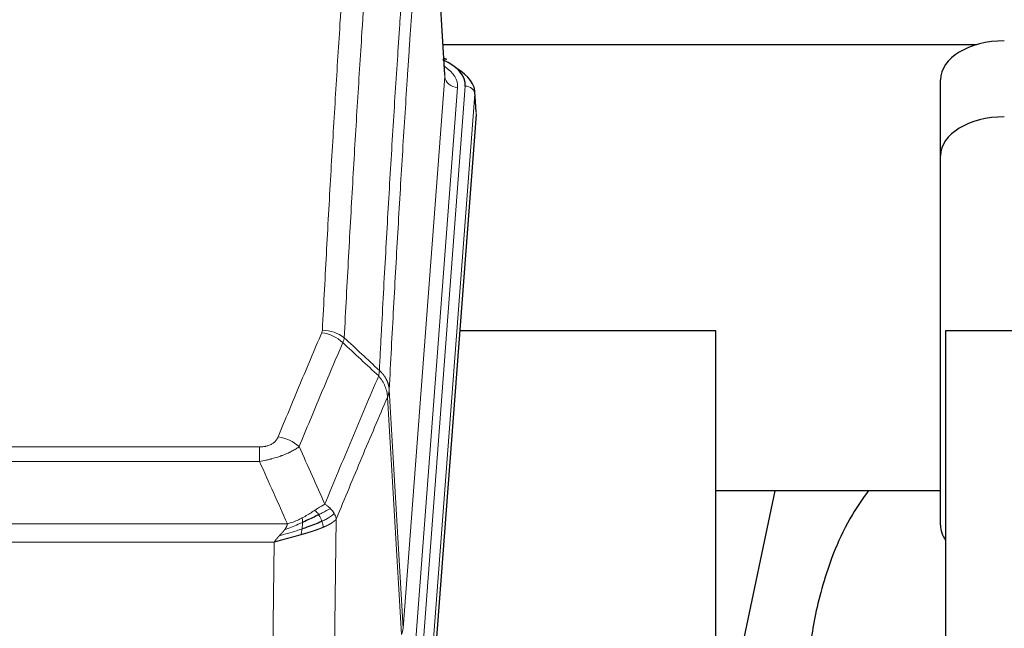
# Model space of a CAD drawing. Header units: inches. Extents: x 0 to 23760, y -13 to 16800.
# Tile 91 of 209: x 5160 to 5469, y 14148 to 14338. Entities that reach past the tile are written whole.
import ezdxf

# ---------------------------------------------------------------- set-up
doc = ezdxf.new("R2010")
doc.units = ezdxf.units.IN
doc.layers.add('254', color=7, linetype='Continuous', true_color=0xffffff)

msp = doc.modelspace()

# ---------------------------------------------------------------- linework, layer by layer
at = {"layer": '254', "color": 110, "linetype": 'Continuous', "lineweight": 13}
for p, q in [((5293.719, 14320.661), (5288.471, 14407.251)), ((5280.653, 14147.888), (5293.719, 14320.661)), ((5297.711, 14317.235), (5284.645, 14144.462)), ((5286.992, 14144.309), (5300.103, 14317.67)), ((5303.097, 14315.1), (5289.986, 14141.739)), ((5303.478, 14308.82), (5303.097, 14315.1)), ((5280.072, 14145.979), (5275.72, 14220.231)), ((5276.276, 14222.565), (5280.653, 14147.888)), ((5030.284, 14204.684), (5235.627, 14204.684)), ((5235.627, 14200.12), (5235.627, 14204.684)), ((5235.627, 14200.12), (5030.284, 14200.12)), ((5021.553, 14180.641), (5244.358, 14180.641)), ((5259.677, 14182.086), (5258.72, 14106.436)), ((5240.245, 14174.897), (5025.666, 14174.897)), ((5239.277, 14098.401), (5240.245, 14174.897))]:
    msp.add_line(p, q, dxfattribs=at)
at = {"layer": '254', "color": 2, "linetype": 'Continuous', "lineweight": 25}
for p, q in [((5293.724, 14321.237), (5288.473, 14407.873)), ((5460.36, 14330.63), (5293.166, 14330.63)), ((5294.355, 14325.944), (5293.412, 14326.379)), ((5449.009, 14295.859), (5449.009, 14319.661)), ((5303.483, 14309.604), (5303.103, 14315.886)), ((5303.478, 14308.82), (5290.36, 14135.367)), ((5449.009, 14180.205), (5449.009, 14295.859)), ((5378.616, 14241.056), (5298.347, 14241.056)), ((5378.616, 14052.255), (5378.616, 14241.056)), ((5527.559, 14241.056), (5450.616, 14241.056)), ((5450.616, 14241.056), (5450.616, 14044.489)), ((5397.139, 14190.975), (5378.616, 14103.081)), ((5449.023, 14190.977), (5378.617, 14190.977))]:
    msp.add_line(p, q, dxfattribs=at)
for centre, major_axis, ratio, start_param, end_param in [((5469.009, 14319.661), (-20, 0), 0.608706, 4.712389, 6.2831853), ((5276.084, 14318.044), (24.034, 0.016), 0.461198, 6.2480186, 7.0671317), ((5293.098, 14323.22), (1.258, 2.724), 0.6272114, 6.2831797, 6.7581181), ((5276.084, 14315.383), (27.03, 0.194), 0.4633579, 6.2451225, 6.9481136), ((5469.009, 14295.859), (-20, 0), 0.608706, 4.712389, 6.2831853), ((5469.009, 14180.205), (-20, 0), 0.608706, 0, 0.4035719)]:
    msp.add_ellipse(centre, major_axis=major_axis, ratio=ratio, start_param=start_param, end_param=end_param, dxfattribs=at)
at = {"layer": '254', "color": 110, "linetype": 'Continuous', "lineweight": 13}
for centre, major_axis, ratio, start_param, end_param in [((5273.692, 14317.609), (24.034, 0.016), 0.461198, 6.2480186, 6.8801307), ((5297.711, 14320.783), (3.989, -0.302), 0.8864705, 3.2608937, 4.7793301), ((5300.103, 14315.009), (2.991, -0.226), 0.8864705, 0.119301, 1.6377375), ((5255.135, 14232.144), (-9.188, 3.948), 0.8056434, 4.2999866, 5.045624), ((5255.322, 14232.936), (-9.987, 0.512), 0.8285973, 3.9974013, 4.7548106), ((5241.474, 14199.682), (9.245, -3.812), 0.7933159, 1.14397, 1.886928), ((5260.627, 14148.4), (-20.038, 0.241), 0.4621297, 2.903225, 3.1123764)]:
    msp.add_ellipse(centre, major_axis=major_axis, ratio=ratio, start_param=start_param, end_param=end_param, dxfattribs=at)
for points, knots in [([(5255.322, 14241.225), (5255.76, 14249.804), (5256.65, 14266.722), (5257.571, 14283.164), (5258.273, 14295.317), (5258.509, 14299.339), (5258.985, 14307.321), (5259.225, 14311.283), (5259.95, 14323.078), (5260.441, 14330.82), (5261.065, 14340.344), (5261.19, 14342.241), (5261.441, 14346.02), (5261.82, 14351.664), (5262.202, 14357.238), (5262.973, 14368.293), (5264.015, 14382.782), (5265.623, 14403.767), (5266.723, 14417.257), (5267.281, 14423.877)], [0, 0, 0, 0, 0.125, 0.25, 0.25, 0.3125, 0.3125, 0.375, 0.375, 0.5, 0.5, 0.53125, 0.53125, 0.5625, 0.625, 0.625, 0.75, 0.875, 1, 1, 1, 1]), ([(5274.164, 14421.287), (5273.606, 14414.675), (5272.504, 14401.2), (5270.894, 14380.24), (5269.851, 14365.767), (5269.079, 14354.726), (5268.696, 14349.158), (5268.317, 14343.52), (5268.065, 14339.746), (5267.94, 14337.851), (5267.316, 14328.338), (5266.824, 14320.605), (5266.098, 14308.824), (5265.857, 14304.867), (5265.381, 14296.894), (5265.145, 14292.877), (5264.442, 14280.739), (5263.52, 14264.316), (5262.628, 14247.417), (5262.19, 14238.849)], [0, 0, 0, 0, 0.125, 0.25, 0.375, 0.375, 0.4375, 0.46875, 0.46875, 0.5, 0.5, 0.625, 0.625, 0.6875, 0.6875, 0.75, 0.75, 0.875, 1, 1, 1, 1]), ([(5273.187, 14228.627), (5273.243, 14229.717), (5273.299, 14230.805), (5273.411, 14232.978), (5273.579, 14236.231), (5273.975, 14243.781), (5274.318, 14250.183), (5275.011, 14262.892), (5275.952, 14279.59), (5277.41, 14303.891), (5278.414, 14319.596), (5278.988, 14328.29), (5279.052, 14329.254), (5279.18, 14331.178), (5279.373, 14334.058), (5279.824, 14340.737), (5280.216, 14346.389), (5280.544, 14351.06), (5280.61, 14351.992), (5280.742, 14353.852), (5280.94, 14356.636), (5281.405, 14363.09), (5281.808, 14368.548), (5282.62, 14379.367), (5283.717, 14393.532), (5284.845, 14407.176), (5285.416, 14413.867)], [0, 0, 0, 0, 0.015625, 0.015625, 0.03125, 0.0625, 0.125, 0.125, 0.25, 0.375, 0.5, 0.5, 0.515625, 0.515625, 0.53125, 0.5625, 0.625, 0.625, 0.640625, 0.640625, 0.65625, 0.6875, 0.75, 0.75, 0.875, 1, 1, 1, 1]), ([(5288.471, 14407.251), (5287.902, 14400.578), (5286.777, 14386.972), (5285.683, 14372.847), (5284.874, 14362.059), (5284.472, 14356.617), (5284.008, 14350.182), (5283.81, 14347.406), (5283.679, 14345.551), (5283.613, 14344.622), (5283.285, 14339.965), (5282.895, 14334.329), (5282.445, 14327.67), (5282.253, 14324.799), (5282.125, 14322.88), (5282.062, 14321.919), (5281.489, 14313.251), (5280.488, 14297.594), (5279.033, 14273.368), (5277.627, 14248.399), (5276.721, 14231.259), (5276.276, 14222.565)], [0, 0, 0, 0, 0.125, 0.25, 0.25, 0.3125, 0.34375, 0.359375, 0.359375, 0.375, 0.375, 0.4375, 0.46875, 0.484375, 0.484375, 0.5, 0.5, 0.625, 0.75, 0.875, 1, 1, 1, 1]), ([(5241.474, 14207.838), (5242.608, 14210.599), (5243.743, 14213.349), (5246.016, 14218.827), (5247.153, 14221.555), (5250.568, 14229.703), (5252.85, 14235.089), (5255.135, 14240.43)], [0, 0, 0, 0, 0.25, 0.25, 0.5, 0.5, 1, 1, 1, 1]), ([(5255.322, 14241.225), (5255.316, 14241.091), (5255.297, 14240.957), (5255.234, 14240.692), (5255.191, 14240.561), (5255.135, 14240.43)], [0, 0, 0, 0, 0.5, 0.5, 1, 1, 1, 1]), ([(5261.731, 14237.343), (5259.443, 14232.007), (5257.159, 14226.625), (5253.74, 14218.484), (5252.601, 14215.759), (5250.326, 14210.287), (5249.189, 14207.539), (5248.054, 14204.78)], [0, 0, 0, 0, 0.5, 0.5, 0.75, 0.75, 1, 1, 1, 1]), ([(5256.121, 14186.732), (5257.519, 14190.147), (5258.918, 14193.545), (5261.721, 14200.307), (5263.123, 14203.671), (5267.337, 14213.71), (5270.153, 14220.334), (5272.975, 14226.889)], [0, 0, 0, 0, 0.25, 0.25, 0.5, 0.5, 1, 1, 1, 1]), ([(5273.187, 14228.627), (5273.166, 14228.363), (5273.15, 14228.076), (5273.092, 14227.486), (5273.05, 14227.183), (5272.975, 14226.889)], [0, 0, 0, 0, 0.5, 0.5, 1, 1, 1, 1]), ([(5272.975, 14226.889), (5273.384, 14226.406), (5273.756, 14225.896), (5274.415, 14224.832), (5274.7, 14224.279), (5275.172, 14223.148), (5275.357, 14222.569), (5275.621, 14221.402), (5275.699, 14220.814), (5275.72, 14220.231)], [0, 0, 0, 0, 0.25, 0.25, 0.5, 0.5, 0.75, 0.75, 1, 1, 1, 1]), ([(5273.187, 14228.627), (5273.199, 14228.615), (5273.225, 14228.592), (5273.263, 14228.558), (5273.301, 14228.523), (5273.339, 14228.487), (5273.377, 14228.452), (5273.416, 14228.415), (5273.454, 14228.378), (5273.493, 14228.341), (5273.532, 14228.304), (5273.571, 14228.265), (5273.609, 14228.227), (5273.648, 14228.188), (5273.687, 14228.148), (5273.726, 14228.108), (5273.766, 14228.067), (5273.805, 14228.026), (5273.844, 14227.985), (5273.883, 14227.943), (5273.922, 14227.9), (5273.961, 14227.857), (5274.001, 14227.813), (5274.04, 14227.769), (5274.079, 14227.725), (5274.118, 14227.68), (5274.157, 14227.634), (5274.197, 14227.588), (5274.236, 14227.541), (5274.275, 14227.494), (5274.314, 14227.446), (5274.352, 14227.398), (5274.391, 14227.349), (5274.43, 14227.3), (5274.469, 14227.25), (5274.507, 14227.2), (5274.545, 14227.149), (5274.584, 14227.098), (5274.622, 14227.046), (5274.66, 14226.993), (5274.698, 14226.94), (5274.735, 14226.887), (5274.773, 14226.832), (5274.81, 14226.778), (5274.847, 14226.723), (5274.884, 14226.667), (5274.921, 14226.61), (5274.957, 14226.553), (5274.993, 14226.496), (5275.029, 14226.438), (5275.065, 14226.379), (5275.101, 14226.32), (5275.136, 14226.261), (5275.171, 14226.2), (5275.205, 14226.139), (5275.239, 14226.078), (5275.273, 14226.016), (5275.307, 14225.954), (5275.34, 14225.89), (5275.375, 14225.822), (5275.412, 14225.749), (5275.451, 14225.672), (5275.488, 14225.594), (5275.525, 14225.515), (5275.561, 14225.437), (5275.596, 14225.358), (5275.63, 14225.279), (5275.664, 14225.199), (5275.696, 14225.119), (5275.728, 14225.04), (5275.759, 14224.959), (5275.789, 14224.879), (5275.818, 14224.799), (5275.846, 14224.718), (5275.874, 14224.637), (5275.9, 14224.556), (5275.926, 14224.474), (5275.951, 14224.393), (5275.975, 14224.311), (5275.998, 14224.229), (5276.02, 14224.147), (5276.042, 14224.065), (5276.062, 14223.982), (5276.082, 14223.9), (5276.101, 14223.817), (5276.119, 14223.734), (5276.136, 14223.651), (5276.152, 14223.568), (5276.167, 14223.485), (5276.182, 14223.402), (5276.195, 14223.318), (5276.208, 14223.235), (5276.219, 14223.151), (5276.23, 14223.068), (5276.24, 14222.984), (5276.249, 14222.9), (5276.257, 14222.816), (5276.265, 14222.733), (5276.271, 14222.649), (5276.274, 14222.593), (5276.276, 14222.565)], [0, 0, 0, 0, 0.0069372, 0.0139334, 0.0209887, 0.028103, 0.0352764, 0.0425088, 0.0498003, 0.0571509, 0.0645605, 0.0720292, 0.0795569, 0.0871437, 0.0947896, 0.1024945, 0.1102584, 0.1180815, 0.1259636, 0.1339048, 0.141905, 0.1499643, 0.1580827, 0.1662601, 0.1744966, 0.1827922, 0.1911468, 0.1995605, 0.2080333, 0.2165651, 0.225156, 0.233806, 0.2425151, 0.2512832, 0.2601104, 0.2689967, 0.277942, 0.2869465, 0.29601, 0.3051325, 0.3143142, 0.3235549, 0.3328547, 0.3422136, 0.3516315, 0.3611085, 0.3706446, 0.3802398, 0.3898941, 0.3996074, 0.4093798, 0.4192113, 0.4291019, 0.4390515, 0.4490602, 0.459128, 0.4692549, 0.4794409, 0.4896859, 0.4999901, 0.5124905, 0.524991, 0.5374914, 0.5499918, 0.5624922, 0.5749926, 0.587493, 0.5999934, 0.6124937, 0.6249941, 0.6374944, 0.6499948, 0.6624951, 0.6749954, 0.6874957, 0.699996, 0.7124963, 0.7249966, 0.7374968, 0.7499971, 0.7624973, 0.7749976, 0.7874978, 0.799998, 0.8124982, 0.8249984, 0.8374986, 0.8499988, 0.8624989, 0.8749991, 0.8874992, 0.8999993, 0.9124995, 0.9249996, 0.9374997, 0.9499998, 0.9624998, 0.9749999, 0.9875, 1, 1, 1, 1]), ([(5275.72, 14220.231), (5273.034, 14213.998), (5270.354, 14207.703), (5266.344, 14198.167), (5265.008, 14194.973), (5262.341, 14188.553), (5261.008, 14185.327), (5259.677, 14182.086)], [0, 0, 0, 0, 0.5, 0.5, 0.75, 0.75, 1, 1, 1, 1]), ([(5276.276, 14222.565), (5276.276, 14222.558), (5276.274, 14222.532), (5276.271, 14222.475), (5276.264, 14222.384), (5276.252, 14222.257), (5276.234, 14222.095), (5276.205, 14221.897), (5276.163, 14221.665), (5276.119, 14221.466), (5276.081, 14221.312), (5276.056, 14221.216), (5276.029, 14221.122), (5276.003, 14221.031), (5275.975, 14220.941), (5275.947, 14220.854), (5275.919, 14220.769), (5275.891, 14220.685), (5275.862, 14220.605), (5275.834, 14220.526), (5275.805, 14220.449), (5275.777, 14220.375), (5275.748, 14220.302), (5275.729, 14220.255), (5275.72, 14220.231)], [0, 0, 0, 0, 0.0092499, 0.0337179, 0.073404, 0.128308, 0.1984299, 0.2837694, 0.3843264, 0.5001005, 0.5424888, 0.5838484, 0.6241794, 0.6634821, 0.7017567, 0.7390032, 0.7752221, 0.8104134, 0.8445775, 0.8777146, 0.909825, 0.9409091, 0.9709673, 1, 1, 1, 1]), ([(5241.474, 14207.838), (5241.453, 14207.787), (5241.431, 14207.736), (5241.385, 14207.634), (5241.36, 14207.583), (5241.285, 14207.432), (5241.231, 14207.332), (5241.113, 14207.134), (5241.049, 14207.037), (5240.913, 14206.844), (5240.839, 14206.749), (5240.682, 14206.561), (5240.598, 14206.468), (5240.463, 14206.332), (5240.416, 14206.286), (5240.32, 14206.197), (5240.27, 14206.152), (5240.116, 14206.021), (5240.008, 14205.937), (5239.78, 14205.774), (5239.66, 14205.695), (5239.471, 14205.582), (5239.374, 14205.527), (5239.273, 14205.474), (5239.205, 14205.438), (5239.17, 14205.421), (5238.995, 14205.335), (5238.851, 14205.272), (5238.404, 14205.095), (5238.087, 14204.996), (5237.667, 14204.896), (5237.582, 14204.877), (5237.409, 14204.842), (5237.322, 14204.826), (5237.061, 14204.782), (5236.885, 14204.758), (5236.53, 14204.721), (5236.351, 14204.707), (5235.991, 14204.688), (5235.809, 14204.684), (5235.627, 14204.684)], [0, 0, 0, 0, 0.03125, 0.03125, 0.0625, 0.0625, 0.125, 0.125, 0.1875, 0.1875, 0.25, 0.25, 0.3125, 0.3125, 0.34375, 0.34375, 0.375, 0.375, 0.4375, 0.4375, 0.5, 0.5, 0.53125, 0.546875, 0.546875, 0.5625, 0.5625, 0.625, 0.625, 0.75, 0.75, 0.78125, 0.78125, 0.8125, 0.8125, 0.875, 0.875, 0.9375, 0.9375, 1, 1, 1, 1]), ([(5248.054, 14204.78), (5247.756, 14204.547), (5247.43, 14204.316), (5246.717, 14203.859), (5246.33, 14203.632), (5245.702, 14203.296), (5245.43, 14203.157), (5245.145, 14203.018), (5245.03, 14202.963), (5244.972, 14202.935), (5244.796, 14202.853), (5244.677, 14202.798), (5244.075, 14202.527), (5243.566, 14202.316), (5242.894, 14202.06), (5242.757, 14202.01), (5242.55, 14201.934), (5242.481, 14201.909), (5242.341, 14201.859), (5242.271, 14201.835), (5241.919, 14201.712), (5241.632, 14201.616), (5240.756, 14201.335), (5240.151, 14201.157), (5239.448, 14200.968), (5239.369, 14200.947), (5239.211, 14200.906), (5239.132, 14200.885), (5238.894, 14200.824), (5238.735, 14200.784), (5238.255, 14200.667), (5237.933, 14200.591), (5236.957, 14200.374), (5236.297, 14200.241), (5235.627, 14200.12)], [0, 0, 0, 0, 0.125, 0.125, 0.25, 0.25, 0.3125, 0.328125, 0.328125, 0.34375, 0.34375, 0.375, 0.375, 0.5, 0.5, 0.53125, 0.53125, 0.546875, 0.546875, 0.5625, 0.5625, 0.625, 0.625, 0.75, 0.75, 0.765625, 0.765625, 0.78125, 0.78125, 0.8125, 0.8125, 0.875, 0.875, 1, 1, 1, 1]), ([(5256.121, 14186.732), (5255.428, 14186.405), (5254.662, 14185.939), (5253.535, 14185.219), (5253.244, 14185.031), (5252.946, 14184.837)], [0, 0, 0, 0, 0.75, 0.75, 1, 1, 1, 1]), ([(5257.828, 14185.388), (5257.705, 14185.511), (5257.577, 14185.633), (5257.245, 14185.928), (5257.034, 14186.1), (5256.592, 14186.427), (5256.361, 14186.584), (5256.121, 14186.732)], [0, 0, 0, 0, 0.25, 0.25, 0.625, 0.625, 1, 1, 1, 1]), ([(5252.946, 14184.837), (5252.796, 14184.74), (5252.645, 14184.642), (5252.03, 14184.245), (5251.551, 14183.938), (5250.557, 14183.324), (5250.042, 14183.017), (5249.335, 14182.623), (5249.156, 14182.525), (5248.976, 14182.429)], [0, 0, 0, 0, 0.125, 0.125, 0.5, 0.5, 0.875, 0.875, 1, 1, 1, 1]), ([(5254.17, 14183.457), (5254.071, 14183.612), (5253.97, 14183.76), (5253.713, 14184.104), (5253.556, 14184.288), (5253.245, 14184.603), (5253.092, 14184.735), (5252.946, 14184.837)], [0, 0, 0, 0, 0.25, 0.25, 0.625, 0.625, 1, 1, 1, 1]), ([(5257.828, 14185.388), (5257.129, 14185.005), (5256.259, 14184.533), (5254.898, 14183.827), (5254.541, 14183.644), (5254.17, 14183.457)], [0, 0, 0, 0, 0.75, 0.75, 1, 1, 1, 1]), ([(5255.156, 14181.384), (5255.125, 14181.472), (5255.092, 14181.561), (5254.958, 14181.918), (5254.845, 14182.189), (5254.596, 14182.717), (5254.459, 14182.975), (5254.268, 14183.3), (5254.219, 14183.379), (5254.17, 14183.457)], [0, 0, 0, 0, 0.125, 0.125, 0.5, 0.5, 0.875, 0.875, 1, 1, 1, 1]), ([(5259.038, 14183.8), (5258.426, 14183.216), (5257.53, 14182.607), (5256, 14181.792), (5255.59, 14181.588), (5255.156, 14181.384)], [0, 0, 0, 0, 0.75, 0.75, 1, 1, 1, 1]), ([(5259.038, 14183.8), (5258.999, 14183.869), (5258.959, 14183.938), (5258.791, 14184.214), (5258.652, 14184.418), (5258.349, 14184.816), (5258.185, 14185.011), (5257.95, 14185.263), (5257.889, 14185.326), (5257.828, 14185.388)], [0, 0, 0, 0, 0.125, 0.125, 0.5, 0.5, 0.875, 0.875, 1, 1, 1, 1]), ([(5259.677, 14182.086), (5259.593, 14182.52), (5259.451, 14182.953), (5259.188, 14183.52), (5259.116, 14183.66), (5259.038, 14183.8)], [0, 0, 0, 0, 0.75, 0.75, 1, 1, 1, 1]), ([(5249.126, 14181.06), (5248.669, 14180.856), (5248.205, 14180.652), (5246.334, 14179.847), (5244.898, 14179.264), (5243.488, 14178.742)], [0, 0, 0, 0, 0.25, 0.25, 1, 1, 1, 1]), ([(5243.488, 14178.742), (5243.496, 14178.753), (5243.511, 14178.774), (5243.535, 14178.806), (5243.558, 14178.838), (5243.581, 14178.87), (5243.604, 14178.901), (5243.626, 14178.933), (5243.648, 14178.964), (5243.67, 14178.996), (5243.691, 14179.027), (5243.712, 14179.058), (5243.733, 14179.089), (5243.753, 14179.12), (5243.773, 14179.151), (5243.793, 14179.182), (5243.812, 14179.212), (5243.831, 14179.243), (5243.85, 14179.273), (5243.868, 14179.304), (5243.886, 14179.334), (5243.904, 14179.364), (5243.921, 14179.394), (5243.938, 14179.424), (5243.955, 14179.454), (5243.971, 14179.484), (5243.987, 14179.513), (5244.003, 14179.543), (5244.018, 14179.572), (5244.033, 14179.602), (5244.048, 14179.631), (5244.062, 14179.66), (5244.076, 14179.689), (5244.09, 14179.718), (5244.103, 14179.747), (5244.116, 14179.775), (5244.129, 14179.804), (5244.141, 14179.833), (5244.153, 14179.861), (5244.165, 14179.889), (5244.176, 14179.918), (5244.188, 14179.946), (5244.198, 14179.974), (5244.209, 14180.002), (5244.219, 14180.029), (5244.228, 14180.057), (5244.238, 14180.085), (5244.247, 14180.112), (5244.256, 14180.14), (5244.264, 14180.167), (5244.272, 14180.194), (5244.28, 14180.221), (5244.287, 14180.248), (5244.294, 14180.275), (5244.301, 14180.302), (5244.307, 14180.328), (5244.313, 14180.355), (5244.319, 14180.382), (5244.325, 14180.408), (5244.33, 14180.434), (5244.334, 14180.46), (5244.339, 14180.486), (5244.343, 14180.512), (5244.347, 14180.538), (5244.35, 14180.564), (5244.353, 14180.59), (5244.356, 14180.615), (5244.357, 14180.632), (5244.358, 14180.641)], [0, 0, 0, 0, 0.0185022, 0.0368847, 0.0551481, 0.073293, 0.0913199, 0.1092294, 0.1270222, 0.1446988, 0.1622598, 0.1797059, 0.1970378, 0.2142561, 0.2313614, 0.2483544, 0.265236, 0.2820066, 0.2986672, 0.3152184, 0.331661, 0.3479958, 0.3642235, 0.380345, 0.3963611, 0.4122725, 0.4280803, 0.4437851, 0.459388, 0.4748898, 0.4902915, 0.5055939, 0.5207981, 0.535905, 0.5509156, 0.565831, 0.5806521, 0.5953801, 0.6100159, 0.6245607, 0.6390157, 0.6533819, 0.6676604, 0.6818526, 0.6959596, 0.7099825, 0.7239227, 0.7377815, 0.75156, 0.7652597, 0.7788818, 0.7924277, 0.8058989, 0.8192966, 0.8326224, 0.8458776, 0.8590638, 0.8721825, 0.8852351, 0.8982233, 0.9111485, 0.9240124, 0.9368166, 0.9495628, 0.9622525, 0.9748874, 0.9874694, 1, 1, 1, 1]), ([(5248.976, 14182.429), (5248.616, 14182.237), (5248.249, 14182.052), (5246.755, 14181.349), (5245.579, 14180.906), (5244.358, 14180.641)], [0, 0, 0, 0, 0.25, 0.25, 1, 1, 1, 1]), ([(5248.958, 14179), (5248.97, 14179.087), (5248.981, 14179.174), (5249.026, 14179.527), (5249.055, 14179.796), (5249.099, 14180.321), (5249.114, 14180.579), (5249.124, 14180.903), (5249.126, 14180.982), (5249.126, 14181.06)], [0, 0, 0, 0, 0.125, 0.125, 0.5, 0.5, 0.875, 0.875, 1, 1, 1, 1]), ([(5249.126, 14181.06), (5249.128, 14181.215), (5249.126, 14181.363), (5249.113, 14181.706), (5249.097, 14181.89), (5249.049, 14182.202), (5249.017, 14182.331), (5248.976, 14182.429)], [0, 0, 0, 0, 0.25, 0.25, 0.625, 0.625, 1, 1, 1, 1]), ([(5255.646, 14179.538), (5255.574, 14179.899), (5255.475, 14180.358), (5255.273, 14181.033), (5255.217, 14181.207), (5255.156, 14181.384)], [0, 0, 0, 0, 0.75, 0.75, 1, 1, 1, 1]), ([(5259.677, 14182.086), (5259.672, 14182.079), (5259.66, 14182.065), (5259.642, 14182.043), (5259.623, 14182.022), (5259.605, 14182.001), (5259.586, 14181.979), (5259.568, 14181.958), (5259.549, 14181.937), (5259.53, 14181.916), (5259.51, 14181.895), (5259.491, 14181.875), (5259.471, 14181.854), (5259.451, 14181.833), (5259.431, 14181.813), (5259.411, 14181.792), (5259.391, 14181.772), (5259.371, 14181.752), (5259.35, 14181.731), (5259.33, 14181.711), (5259.309, 14181.691), (5259.288, 14181.671), (5259.267, 14181.652), (5259.246, 14181.632), (5259.224, 14181.612), (5259.203, 14181.592), (5259.181, 14181.573), (5259.159, 14181.554), (5259.137, 14181.534), (5259.116, 14181.515), (5259.093, 14181.496), (5259.071, 14181.477), (5259.049, 14181.458), (5259.026, 14181.439), (5259.004, 14181.42), (5258.981, 14181.401), (5258.959, 14181.383), (5258.936, 14181.364), (5258.913, 14181.346), (5258.89, 14181.327), (5258.867, 14181.309), (5258.843, 14181.291), (5258.82, 14181.273), (5258.797, 14181.254), (5258.773, 14181.237), (5258.75, 14181.219), (5258.726, 14181.201), (5258.702, 14181.183), (5258.679, 14181.165), (5258.655, 14181.148), (5258.631, 14181.13), (5258.607, 14181.113), (5258.583, 14181.096), (5258.559, 14181.079), (5258.534, 14181.061), (5258.51, 14181.044), (5258.486, 14181.027), (5258.462, 14181.011), (5258.437, 14180.994), (5258.413, 14180.977), (5258.388, 14180.96), (5258.364, 14180.944), (5258.339, 14180.927), (5258.314, 14180.911), (5258.29, 14180.895), (5258.265, 14180.879), (5258.24, 14180.862), (5258.215, 14180.846), (5258.191, 14180.83), (5258.166, 14180.814), (5258.141, 14180.799), (5258.116, 14180.783), (5258.091, 14180.767), (5258.066, 14180.752), (5258.041, 14180.736), (5258.016, 14180.721), (5257.991, 14180.706), (5257.966, 14180.69), (5257.941, 14180.675), (5257.916, 14180.66), (5257.891, 14180.645), (5257.866, 14180.63), (5257.841, 14180.615), (5257.816, 14180.601), (5257.791, 14180.586), (5257.765, 14180.571), (5257.74, 14180.557), (5257.715, 14180.542), (5257.69, 14180.528), (5257.665, 14180.514), (5257.64, 14180.499), (5257.615, 14180.485), (5257.59, 14180.471), (5257.565, 14180.457), (5257.54, 14180.443), (5257.515, 14180.43), (5257.49, 14180.416), (5257.465, 14180.402), (5257.44, 14180.389), (5257.415, 14180.375), (5257.39, 14180.362), (5257.366, 14180.348), (5257.341, 14180.335), (5257.316, 14180.322), (5257.291, 14180.309), (5257.267, 14180.296), (5257.242, 14180.283), (5257.217, 14180.27), (5257.193, 14180.257), (5257.168, 14180.244), (5257.144, 14180.232), (5257.119, 14180.219), (5257.095, 14180.206), (5257.07, 14180.194), (5257.046, 14180.182), (5257.022, 14180.169), (5256.997, 14180.157), (5256.973, 14180.145), (5256.949, 14180.133), (5256.925, 14180.121), (5256.901, 14180.109), (5256.877, 14180.097), (5256.853, 14180.085), (5256.829, 14180.074), (5256.805, 14180.062), (5256.782, 14180.051), (5256.758, 14180.039), (5256.734, 14180.028), (5256.711, 14180.016), (5256.687, 14180.005), (5256.664, 14179.994), (5256.641, 14179.983), (5256.617, 14179.972), (5256.594, 14179.961), (5256.571, 14179.95), (5256.548, 14179.939), (5256.525, 14179.928), (5256.502, 14179.918), (5256.479, 14179.907), (5256.457, 14179.896), (5256.434, 14179.886), (5256.411, 14179.875), (5256.389, 14179.865), (5256.367, 14179.855), (5256.344, 14179.845), (5256.322, 14179.835), (5256.3, 14179.824), (5256.278, 14179.814), (5256.256, 14179.805), (5256.234, 14179.795), (5256.212, 14179.785), (5256.191, 14179.775), (5256.169, 14179.766), (5256.148, 14179.756), (5256.126, 14179.746), (5256.105, 14179.737), (5256.084, 14179.728), (5256.063, 14179.718), (5256.042, 14179.709), (5256.021, 14179.7), (5256, 14179.691), (5255.98, 14179.682), (5255.959, 14179.673), (5255.939, 14179.664), (5255.918, 14179.655), (5255.898, 14179.646), (5255.878, 14179.638), (5255.858, 14179.629), (5255.838, 14179.62), (5255.818, 14179.612), (5255.799, 14179.603), (5255.779, 14179.595), (5255.76, 14179.587), (5255.741, 14179.578), (5255.721, 14179.57), (5255.702, 14179.562), (5255.683, 14179.554), (5255.665, 14179.546), (5255.652, 14179.541), (5255.646, 14179.538)], [0, 0, 0, 0, 0.0080212, 0.0160154, 0.0239827, 0.0319231, 0.0398365, 0.0477229, 0.0555824, 0.0634149, 0.0712205, 0.0789992, 0.0867509, 0.0944756, 0.1021734, 0.1098443, 0.1174881, 0.1251051, 0.1326951, 0.1402581, 0.1477942, 0.1553034, 0.1627856, 0.1702408, 0.1776691, 0.1850704, 0.1924448, 0.1997923, 0.2071128, 0.2144063, 0.2216729, 0.2289126, 0.2361253, 0.243311, 0.2504698, 0.2576016, 0.2647065, 0.2717845, 0.2788355, 0.2858595, 0.2928566, 0.2998268, 0.30677, 0.3136862, 0.3205755, 0.3274379, 0.3342733, 0.3410817, 0.3478632, 0.3546178, 0.3613454, 0.3680461, 0.3747198, 0.3813665, 0.3879863, 0.3945792, 0.4011451, 0.4076841, 0.4141961, 0.4206811, 0.4271393, 0.4335704, 0.4399746, 0.4463519, 0.4527022, 0.4590256, 0.465322, 0.4715915, 0.477834, 0.4840496, 0.4902382, 0.4963999, 0.5025346, 0.5086424, 0.5147232, 0.5207771, 0.526804, 0.532804, 0.5387771, 0.5447232, 0.5506423, 0.5565345, 0.5623997, 0.568238, 0.5740494, 0.5798338, 0.5855912, 0.5913217, 0.5970253, 0.6027019, 0.6083515, 0.6139742, 0.61957, 0.6251388, 0.6306807, 0.6361956, 0.6416836, 0.6471446, 0.6525787, 0.6579858, 0.663366, 0.6687192, 0.6740455, 0.6793448, 0.6846172, 0.6898627, 0.6950812, 0.7002727, 0.7054373, 0.710575, 0.7156857, 0.7207694, 0.7258262, 0.7308561, 0.735859, 0.740835, 0.745784, 0.7507061, 0.7556012, 0.7604694, 0.7653107, 0.7701249, 0.7749123, 0.7796727, 0.7844061, 0.7891127, 0.7937922, 0.7984448, 0.8030705, 0.8076692, 0.812241, 0.8167858, 0.8213037, 0.8257947, 0.8302587, 0.8346957, 0.8391058, 0.843489, 0.8478452, 0.8521745, 0.8564768, 0.8607522, 0.8650006, 0.8692221, 0.8734166, 0.8775842, 0.8817249, 0.8858386, 0.8899254, 0.8939852, 0.8980181, 0.902024, 0.906003, 0.909955, 0.9138802, 0.9177783, 0.9216495, 0.9254938, 0.9293111, 0.9331015, 0.936865, 0.9406015, 0.944311, 0.9479937, 0.9516493, 0.9552781, 0.9588799, 0.9624547, 0.9660026, 0.9695236, 0.9730176, 0.9764847, 0.9799249, 0.9833381, 0.9867243, 0.9900837, 0.993416, 0.9967215, 1, 1, 1, 1]), ([(5248.643, 14177.206), (5248.621, 14177.2), (5248.578, 14177.188), (5248.513, 14177.17), (5248.448, 14177.151), (5248.383, 14177.133), (5248.318, 14177.115), (5248.253, 14177.096), (5248.188, 14177.078), (5248.123, 14177.06), (5248.057, 14177.041), (5247.992, 14177.023), (5247.927, 14177.005), (5247.862, 14176.987), (5247.797, 14176.969), (5247.732, 14176.95), (5247.666, 14176.932), (5247.601, 14176.914), (5247.536, 14176.896), (5247.471, 14176.878), (5247.405, 14176.86), (5247.34, 14176.842), (5247.275, 14176.824), (5247.21, 14176.806), (5247.144, 14176.788), (5247.079, 14176.77), (5247.014, 14176.752), (5246.949, 14176.734), (5246.884, 14176.716), (5246.818, 14176.698), (5246.753, 14176.68), (5246.688, 14176.662), (5246.623, 14176.644), (5246.557, 14176.627), (5246.492, 14176.609), (5246.427, 14176.591), (5246.362, 14176.573), (5246.297, 14176.555), (5246.232, 14176.538), (5246.167, 14176.52), (5246.102, 14176.502), (5246.036, 14176.484), (5245.971, 14176.467), (5245.906, 14176.449), (5245.841, 14176.431), (5245.776, 14176.414), (5245.711, 14176.396), (5245.646, 14176.378), (5245.581, 14176.361), (5245.517, 14176.343), (5245.452, 14176.325), (5245.387, 14176.308), (5245.322, 14176.29), (5245.257, 14176.273), (5245.193, 14176.255), (5245.128, 14176.238), (5245.063, 14176.22), (5244.998, 14176.203), (5244.934, 14176.185), (5244.869, 14176.168), (5244.805, 14176.15), (5244.74, 14176.133), (5244.676, 14176.115), (5244.611, 14176.098), (5244.547, 14176.08), (5244.483, 14176.063), (5244.418, 14176.046), (5244.354, 14176.028), (5244.29, 14176.011), (5244.226, 14175.994), (5244.161, 14175.976), (5244.097, 14175.959), (5244.033, 14175.942), (5243.969, 14175.924), (5243.905, 14175.907), (5243.841, 14175.89), (5243.778, 14175.872), (5243.714, 14175.855), (5243.65, 14175.838), (5243.586, 14175.82), (5243.523, 14175.803), (5243.459, 14175.786), (5243.396, 14175.769), (5243.332, 14175.752), (5243.269, 14175.734), (5243.205, 14175.717), (5243.142, 14175.7), (5243.079, 14175.683), (5243.016, 14175.665), (5242.952, 14175.648), (5242.889, 14175.631), (5242.826, 14175.614), (5242.763, 14175.597), (5242.701, 14175.58), (5242.638, 14175.562), (5242.575, 14175.545), (5242.512, 14175.528), (5242.45, 14175.511), (5242.387, 14175.494), (5242.325, 14175.477), (5242.262, 14175.46), (5242.2, 14175.443), (5242.138, 14175.425), (5242.076, 14175.408), (5242.013, 14175.391), (5241.951, 14175.374), (5241.889, 14175.357), (5241.827, 14175.34), (5241.766, 14175.323), (5241.704, 14175.306), (5241.642, 14175.289), (5241.581, 14175.272), (5241.519, 14175.255), (5241.458, 14175.238), (5241.396, 14175.22), (5241.335, 14175.203), (5241.274, 14175.186), (5241.212, 14175.169), (5241.151, 14175.152), (5241.09, 14175.135), (5241.03, 14175.118), (5240.969, 14175.101), (5240.908, 14175.084), (5240.847, 14175.067), (5240.787, 14175.05), (5240.726, 14175.033), (5240.666, 14175.016), (5240.606, 14174.999), (5240.545, 14174.982), (5240.485, 14174.965), (5240.425, 14174.948), (5240.365, 14174.931), (5240.305, 14174.914), (5240.265, 14174.902), (5240.245, 14174.897)], [0, 0, 0, 0, 0.0081592, 0.0163092, 0.0244501, 0.0325819, 0.0407045, 0.0488181, 0.0569225, 0.0650178, 0.0731041, 0.0811812, 0.0892493, 0.0973083, 0.1053581, 0.113399, 0.1214307, 0.1294534, 0.137467, 0.1454716, 0.1534671, 0.1614536, 0.169431, 0.1773994, 0.1853588, 0.1933091, 0.2012504, 0.2091827, 0.217106, 0.2250203, 0.2329256, 0.2408219, 0.2487092, 0.2565875, 0.2644568, 0.2723172, 0.2801686, 0.288011, 0.2958444, 0.303669, 0.3114845, 0.3192911, 0.3270888, 0.3348775, 0.3426574, 0.3504282, 0.3581902, 0.3659433, 0.3736874, 0.3814227, 0.389149, 0.3968665, 0.4045751, 0.4122748, 0.4199656, 0.4276476, 0.4353206, 0.4429849, 0.4506403, 0.4582868, 0.4659245, 0.4735534, 0.4811734, 0.4887846, 0.496387, 0.5039805, 0.5115653, 0.5191413, 0.5267084, 0.5342668, 0.5418164, 0.5493572, 0.5568893, 0.5644125, 0.5719271, 0.5794328, 0.5869298, 0.5944181, 0.6018976, 0.6093684, 0.6168305, 0.6242839, 0.6317285, 0.6391644, 0.6465917, 0.6540102, 0.6614201, 0.6688212, 0.6762137, 0.6835975, 0.6909727, 0.6983392, 0.705697, 0.7130462, 0.7203868, 0.7277187, 0.735042, 0.7423567, 0.7496628, 0.7569603, 0.7642491, 0.7715294, 0.7788011, 0.7860642, 0.7933187, 0.8005646, 0.807802, 0.8150309, 0.8222512, 0.8294629, 0.8366661, 0.8438608, 0.851047, 0.8582246, 0.8653938, 0.8725544, 0.8797065, 0.8868502, 0.8939854, 0.9011121, 0.9082303, 0.9153401, 0.9224414, 0.9295343, 0.9366187, 0.9436947, 0.9507623, 0.9578214, 0.9648722, 0.9719145, 0.9789485, 0.985974, 0.9929912, 1, 1, 1, 1]), ([(5240.245, 14174.897), (5240.251, 14174.905), (5240.261, 14174.922), (5240.278, 14174.948), (5240.294, 14174.975), (5240.311, 14175.001), (5240.329, 14175.028), (5240.347, 14175.055), (5240.365, 14175.082), (5240.383, 14175.11), (5240.402, 14175.138), (5240.422, 14175.166), (5240.442, 14175.194), (5240.462, 14175.223), (5240.482, 14175.252), (5240.503, 14175.281), (5240.525, 14175.311), (5240.547, 14175.341), (5240.569, 14175.371), (5240.591, 14175.401), (5240.614, 14175.432), (5240.638, 14175.463), (5240.661, 14175.494), (5240.686, 14175.526), (5240.71, 14175.558), (5240.735, 14175.59), (5240.76, 14175.622), (5240.786, 14175.655), (5240.812, 14175.687), (5240.839, 14175.721), (5240.865, 14175.754), (5240.893, 14175.788), (5240.92, 14175.822), (5240.948, 14175.856), (5240.977, 14175.891), (5241.006, 14175.926), (5241.035, 14175.961), (5241.065, 14175.996), (5241.095, 14176.032), (5241.125, 14176.068), (5241.156, 14176.104), (5241.187, 14176.14), (5241.219, 14176.177), (5241.251, 14176.214), (5241.283, 14176.252), (5241.316, 14176.289), (5241.349, 14176.327), (5241.383, 14176.365), (5241.417, 14176.404), (5241.451, 14176.443), (5241.486, 14176.482), (5241.521, 14176.521), (5241.557, 14176.56), (5241.592, 14176.6), (5241.629, 14176.64), (5241.666, 14176.681), (5241.703, 14176.721), (5241.74, 14176.762), (5241.778, 14176.803), (5241.803, 14176.831), (5241.816, 14176.845)], [0, 0, 0, 0, 0.0121901, 0.0245516, 0.0370849, 0.0497905, 0.0626689, 0.0757204, 0.0889455, 0.1023447, 0.1159182, 0.1296666, 0.14359, 0.1576889, 0.1719636, 0.1864145, 0.2010418, 0.2158458, 0.2308268, 0.2459852, 0.261321, 0.2768347, 0.2925265, 0.3083966, 0.3244452, 0.3406727, 0.357079, 0.3736646, 0.3904296, 0.4073742, 0.4244986, 0.4418029, 0.4592875, 0.4769523, 0.4947976, 0.5128236, 0.5310305, 0.5494183, 0.5679872, 0.5867374, 0.605669, 0.6247822, 0.644077, 0.6635537, 0.6832123, 0.7030529, 0.7230758, 0.7432809, 0.7636685, 0.7842385, 0.8049912, 0.8259267, 0.8470449, 0.8683461, 0.8898303, 0.9114976, 0.9333482, 0.955382, 0.9775993, 1, 1, 1, 1]), ([(5248.958, 14179), (5248.38, 14178.809), (5247.792, 14178.621), (5245.418, 14177.879), (5243.589, 14177.349), (5241.816, 14176.845)], [0, 0, 0, 0, 0.25, 0.25, 1, 1, 1, 1]), ([(5241.816, 14176.845), (5241.83, 14176.86), (5241.859, 14176.891), (5241.9, 14176.935), (5241.941, 14176.979), (5241.98, 14177.022), (5242.019, 14177.064), (5242.056, 14177.104), (5242.092, 14177.143), (5242.128, 14177.181), (5242.162, 14177.218), (5242.195, 14177.254), (5242.227, 14177.289), (5242.258, 14177.322), (5242.288, 14177.355), (5242.317, 14177.386), (5242.345, 14177.416), (5242.372, 14177.445), (5242.398, 14177.473), (5242.422, 14177.5), (5242.446, 14177.526), (5242.469, 14177.55), (5242.49, 14177.573), (5242.511, 14177.596), (5242.53, 14177.617), (5242.548, 14177.637), (5242.566, 14177.655), (5242.582, 14177.673), (5242.597, 14177.689), (5242.612, 14177.705), (5242.625, 14177.719), (5242.637, 14177.732), (5242.648, 14177.744), (5242.658, 14177.755), (5242.667, 14177.765), (5242.674, 14177.773), (5242.681, 14177.781), (5242.687, 14177.787), (5242.692, 14177.792), (5242.704, 14177.806), (5242.725, 14177.829), (5242.754, 14177.861), (5242.782, 14177.893), (5242.811, 14177.925), (5242.839, 14177.957), (5242.866, 14177.988), (5242.894, 14178.019), (5242.921, 14178.05), (5242.947, 14178.08), (5242.974, 14178.111), (5243, 14178.141), (5243.025, 14178.171), (5243.051, 14178.2), (5243.076, 14178.23), (5243.1, 14178.259), (5243.125, 14178.288), (5243.149, 14178.317), (5243.172, 14178.345), (5243.196, 14178.373), (5243.219, 14178.401), (5243.241, 14178.429), (5243.264, 14178.456), (5243.286, 14178.483), (5243.307, 14178.51), (5243.329, 14178.537), (5243.35, 14178.563), (5243.37, 14178.59), (5243.391, 14178.616), (5243.411, 14178.641), (5243.43, 14178.667), (5243.45, 14178.692), (5243.469, 14178.717), (5243.481, 14178.734), (5243.488, 14178.742)], [0, 0, 0, 0, 0.0247661, 0.0489206, 0.0724636, 0.0953949, 0.1177147, 0.1394229, 0.1605195, 0.1810045, 0.2008779, 0.2201398, 0.23879, 0.2568287, 0.2742558, 0.2910713, 0.3072753, 0.3228676, 0.3378484, 0.3522176, 0.3659752, 0.3791212, 0.3916556, 0.4035785, 0.4148897, 0.4255894, 0.4356775, 0.445154, 0.454019, 0.4622723, 0.4699141, 0.4769443, 0.4833629, 0.48917, 0.4943654, 0.4989493, 0.5029216, 0.5062824, 0.5090316, 0.5111692, 0.5284651, 0.5456049, 0.5625886, 0.5794163, 0.5960881, 0.612604, 0.6289642, 0.6451687, 0.6612176, 0.6771111, 0.6928491, 0.7084319, 0.7238594, 0.7391318, 0.7542492, 0.7692118, 0.7840195, 0.7986726, 0.8131712, 0.8275153, 0.8417051, 0.8557408, 0.8696224, 0.8833501, 0.8969241, 0.9103445, 0.9236114, 0.936725, 0.9496856, 0.9624932, 0.975148, 0.9876502, 1, 1, 1, 1]), ([(5255.646, 14179.538), (5255.631, 14179.532), (5255.602, 14179.52), (5255.558, 14179.501), (5255.513, 14179.482), (5255.469, 14179.464), (5255.424, 14179.445), (5255.38, 14179.427), (5255.335, 14179.409), (5255.29, 14179.39), (5255.245, 14179.372), (5255.2, 14179.354), (5255.155, 14179.336), (5255.11, 14179.317), (5255.064, 14179.299), (5255.019, 14179.281), (5254.973, 14179.263), (5254.928, 14179.245), (5254.882, 14179.227), (5254.836, 14179.209), (5254.79, 14179.191), (5254.744, 14179.173), (5254.698, 14179.156), (5254.652, 14179.138), (5254.606, 14179.12), (5254.56, 14179.102), (5254.513, 14179.085), (5254.467, 14179.067), (5254.42, 14179.049), (5254.374, 14179.032), (5254.327, 14179.014), (5254.28, 14178.997), (5254.233, 14178.98), (5254.186, 14178.962), (5254.139, 14178.945), (5254.092, 14178.927), (5254.045, 14178.91), (5253.998, 14178.893), (5253.951, 14178.876), (5253.903, 14178.859), (5253.856, 14178.841), (5253.809, 14178.824), (5253.761, 14178.807), (5253.714, 14178.79), (5253.666, 14178.773), (5253.618, 14178.756), (5253.57, 14178.739), (5253.523, 14178.723), (5253.475, 14178.706), (5253.427, 14178.689), (5253.379, 14178.672), (5253.331, 14178.655), (5253.283, 14178.639), (5253.235, 14178.622), (5253.187, 14178.606), (5253.138, 14178.589), (5253.09, 14178.572), (5253.042, 14178.556), (5252.994, 14178.54), (5252.945, 14178.523), (5252.897, 14178.507), (5252.848, 14178.49), (5252.8, 14178.474), (5252.751, 14178.458), (5252.703, 14178.441), (5252.654, 14178.425), (5252.605, 14178.409), (5252.557, 14178.393), (5252.508, 14178.377), (5252.459, 14178.361), (5252.411, 14178.345), (5252.362, 14178.329), (5252.313, 14178.313), (5252.264, 14178.297), (5252.215, 14178.281), (5252.166, 14178.265), (5252.117, 14178.249), (5252.069, 14178.234), (5252.02, 14178.218), (5251.971, 14178.202), (5251.922, 14178.186), (5251.873, 14178.171), (5251.824, 14178.155), (5251.775, 14178.14), (5251.725, 14178.124), (5251.676, 14178.108), (5251.627, 14178.093), (5251.578, 14178.078), (5251.529, 14178.062), (5251.48, 14178.047), (5251.431, 14178.031), (5251.382, 14178.016), (5251.332, 14178.001), (5251.283, 14177.985), (5251.234, 14177.97), (5251.185, 14177.955), (5251.136, 14177.94), (5251.087, 14177.925), (5251.037, 14177.91), (5250.988, 14177.895), (5250.939, 14177.88), (5250.89, 14177.865), (5250.841, 14177.85), (5250.791, 14177.835), (5250.742, 14177.82), (5250.693, 14177.805), (5250.644, 14177.79), (5250.595, 14177.775), (5250.546, 14177.76), (5250.497, 14177.746), (5250.447, 14177.731), (5250.398, 14177.716), (5250.349, 14177.702), (5250.3, 14177.687), (5250.251, 14177.672), (5250.202, 14177.658), (5250.153, 14177.643), (5250.104, 14177.629), (5250.055, 14177.614), (5250.006, 14177.6), (5249.957, 14177.585), (5249.908, 14177.571), (5249.859, 14177.557), (5249.81, 14177.542), (5249.761, 14177.528), (5249.712, 14177.514), (5249.663, 14177.499), (5249.614, 14177.485), (5249.565, 14177.471), (5249.517, 14177.457), (5249.468, 14177.443), (5249.419, 14177.429), (5249.37, 14177.415), (5249.322, 14177.4), (5249.273, 14177.386), (5249.224, 14177.372), (5249.176, 14177.358), (5249.127, 14177.345), (5249.079, 14177.331), (5249.03, 14177.317), (5248.982, 14177.303), (5248.933, 14177.289), (5248.885, 14177.275), (5248.836, 14177.261), (5248.788, 14177.248), (5248.74, 14177.234), (5248.691, 14177.22), (5248.659, 14177.211), (5248.643, 14177.206)], [0, 0, 0, 0, 0.0076941, 0.0153765, 0.0230472, 0.0307061, 0.0383534, 0.045989, 0.0536129, 0.061225, 0.0688255, 0.0764143, 0.0839914, 0.0915567, 0.0991104, 0.1066524, 0.1141827, 0.1217013, 0.1292082, 0.1367034, 0.1441869, 0.1516588, 0.1591189, 0.1665674, 0.1740041, 0.1814292, 0.1888426, 0.1962444, 0.2036344, 0.2110128, 0.2183794, 0.2257344, 0.2330778, 0.2404094, 0.2477294, 0.2550377, 0.2623343, 0.2696193, 0.2768926, 0.2841542, 0.2914041, 0.2986424, 0.305869, 0.313084, 0.3202872, 0.3274789, 0.3346588, 0.3418271, 0.3489838, 0.3561287, 0.3632621, 0.3703837, 0.3774937, 0.3845921, 0.3916788, 0.3987539, 0.4058173, 0.412869, 0.4199092, 0.4269376, 0.4339544, 0.4409596, 0.4479532, 0.454935, 0.4619053, 0.4688639, 0.4758109, 0.4827462, 0.4896699, 0.496582, 0.5034825, 0.5103713, 0.5172485, 0.524114, 0.5309679, 0.5378102, 0.5446409, 0.55146, 0.5582674, 0.5650632, 0.5718474, 0.57862, 0.5853809, 0.5921303, 0.598868, 0.6055941, 0.6123087, 0.6190116, 0.6257029, 0.6323825, 0.6390506, 0.6457071, 0.652352, 0.6589853, 0.665607, 0.672217, 0.6788155, 0.6854024, 0.6919777, 0.6985414, 0.7050935, 0.7116341, 0.718163, 0.7246804, 0.7311862, 0.7376804, 0.744163, 0.750634, 0.7570935, 0.7635413, 0.7699776, 0.7764024, 0.7828155, 0.7892171, 0.7956072, 0.8019856, 0.8083525, 0.8147079, 0.8210516, 0.8273839, 0.8337045, 0.8400136, 0.8463112, 0.8525972, 0.8588716, 0.8651345, 0.8713859, 0.8776257, 0.8838539, 0.8900706, 0.8962758, 0.9024695, 0.9086516, 0.9148221, 0.9209812, 0.9271287, 0.9332646, 0.9393891, 0.945502, 0.9516034, 0.9576933, 0.9637717, 0.9698385, 0.9758938, 0.9819376, 0.9879699, 0.9939907, 1, 1, 1, 1]), ([(5248.643, 14177.206), (5248.676, 14177.378), (5248.716, 14177.574), (5248.798, 14178.006), (5248.84, 14178.241), (5248.908, 14178.654), (5248.934, 14178.825), (5248.958, 14179)], [0, 0, 0, 0, 0.375, 0.375, 0.75, 0.75, 1, 1, 1, 1])]:
    msp.add_open_spline(points, degree=3, knots=knots, dxfattribs=at)
for points in [[(5262.19, 14238.849), (5262.149, 14238.605), (5262.032, 14238.11), (5261.844, 14237.601), (5261.731, 14237.343)], [(5262.19, 14238.849), (5265.856, 14235.443), (5269.522, 14232.035), (5273.187, 14228.627)], [(5272.975, 14226.889), (5269.228, 14230.375), (5265.48, 14233.86), (5261.731, 14237.343)], [(5248.054, 14204.78), (5250.758, 14198.77), (5253.447, 14192.754), (5256.121, 14186.732)], [(5244.358, 14180.641), (5241.465, 14187.141), (5238.555, 14193.634), (5235.627, 14200.12)]]:
    msp.add_open_spline(points, degree=3, dxfattribs=at)
at = {"layer": '254', "color": 2, "linetype": 'Continuous', "lineweight": 25}
for points, knots in [([(5426.477, 14191.036), (5424.6, 14188.556), (5417.998, 14178.638), (5411.364, 14160.809), (5408.175, 14143.759), (5404.781, 14119.707), (5402.088, 14089.549), (5400.122, 14066.628), (5399.465, 14058.011), (5399.452, 14057.852)], [0, 0, 0, 0, 0.0518113, 0.2036205, 0.372795, 0.587921, 0.850882, 0.9972478, 1, 1, 1, 1]), ([(5254.17, 14183.457), (5253.984, 14183.363), (5253.795, 14183.268), (5253.023, 14182.884), (5252.413, 14182.586), (5251.143, 14181.981), (5250.484, 14181.674), (5249.582, 14181.264), (5249.355, 14181.162), (5249.126, 14181.06)], [0, 0, 0, 0, 0.125, 0.125, 0.5, 0.5, 0.875, 0.875, 1, 1, 1, 1]), ([(5255.156, 14181.384), (5254.938, 14181.282), (5254.715, 14181.18), (5253.796, 14180.774), (5253.055, 14180.471), (5251.49, 14179.873), (5250.667, 14179.577), (5249.533, 14179.191), (5249.247, 14179.095), (5248.958, 14179)], [0, 0, 0, 0, 0.125, 0.125, 0.5, 0.5, 0.875, 0.875, 1, 1, 1, 1])]:
    msp.add_open_spline(points, degree=3, knots=knots, dxfattribs=at)

doc.saveas('drawing.dxf')
